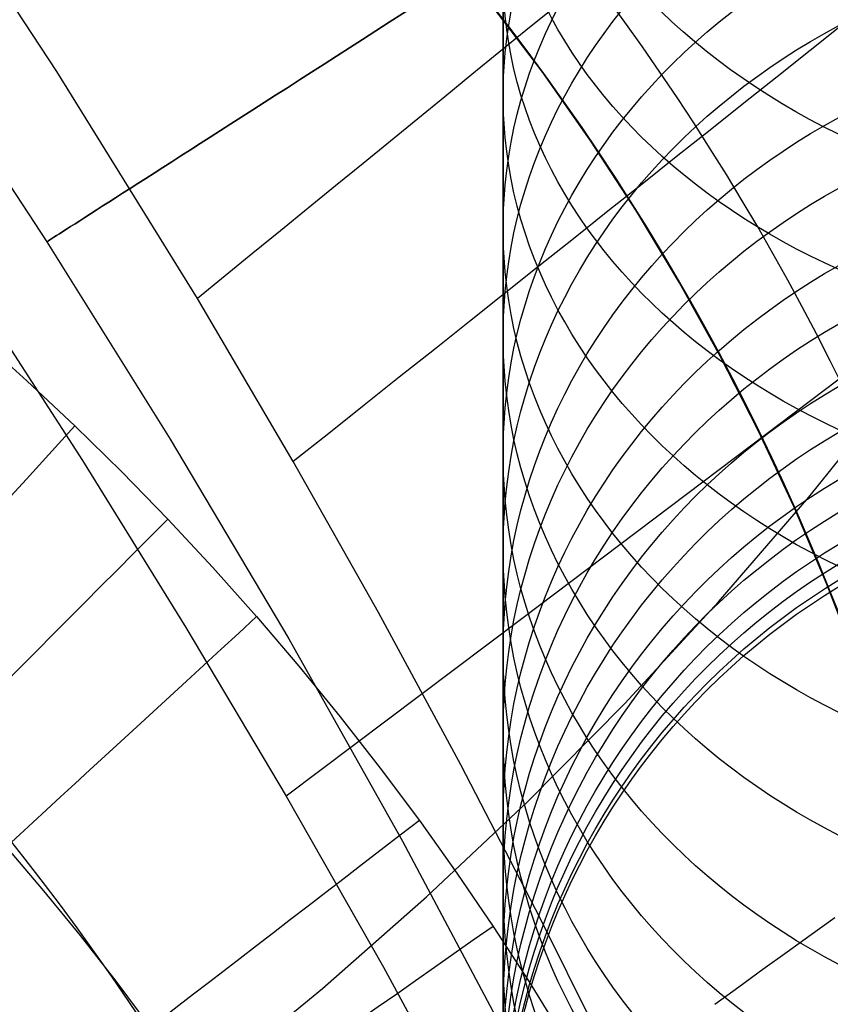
# Model space of a CAD drawing. Extents: x 35624 to 36541, y 4015 to 4839.
# Tile 111 of 150: x 36334 to 36350, y 4577 to 4597. Entities that reach past the tile are written whole.
import ezdxf

# ---------------------------------------------------------------- set-up
doc = ezdxf.new("R2010")
doc.units = 0
for name, color, linetype in [('FUSTO_INTERNO', 200, 'CONTINUOUS'), ('GAMBE', 96, 'CONTINUOUS'), ('IGES_LEVEL_1', 4, 'CONTINUOUS'), ('IGES_LEVEL_3', 87, 'CONTINUOUS')]:
    doc.layers.add(name, color=color, linetype=linetype)

msp = doc.modelspace()

# ---------------------------------------------------------------- linework, layer by layer
at = {"layer": 'FUSTO_INTERNO'}
for p, q in [((36343.34948329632, 4597.273143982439, -193.1533720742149), (36344.36255928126, 4595.932042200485, -193.1533720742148)), ((36344.36255928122, 4595.93204220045, -168.1533720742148), (36343.34948329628, 4597.273143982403, -168.1533720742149)), ((36343.34948329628, 4597.273143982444, -180.653372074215), (36344.36255928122, 4595.932042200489, -180.6533720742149)), ((36344.36255928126, 4595.932042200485, -193.1533720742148), (36345.32821438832, 4594.556401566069, -193.1533720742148)), ((36345.32821438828, 4594.556401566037, -168.1533720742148), (36344.36255928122, 4595.93204220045, -168.1533720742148)), ((36344.36255928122, 4595.932042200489, -180.6533720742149), (36345.32821438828, 4594.556401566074, -180.6533720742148)), ((36345.32821438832, 4594.556401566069, -193.1533720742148), (36346.24527211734, 4593.147898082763, -193.1533720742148)), ((36346.2452721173, 4593.147898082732, -168.1533720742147), (36345.32821438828, 4594.556401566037, -168.1533720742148)), ((36345.32821438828, 4594.556401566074, -180.6533720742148), (36346.2452721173, 4593.147898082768, -180.6533720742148)), ((36346.24527211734, 4593.147898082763, -193.1533720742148), (36347.1126151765, 4591.708247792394, -193.1533720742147)), ((36347.11261517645, 4591.708247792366, -168.1533720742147), (36346.2452721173, 4593.147898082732, -168.1533720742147)), ((36346.2452721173, 4593.147898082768, -180.6533720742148), (36347.11261517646, 4591.708247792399, -180.6533720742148)), ((36347.1126151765, 4591.708247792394, -193.1533720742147), (36347.92918684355, 4590.239204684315, -193.1533720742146)), ((36347.92918684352, 4590.239204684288, -168.1533720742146), (36347.11261517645, 4591.708247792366, -168.1533720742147)), ((36347.11261517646, 4591.708247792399, -180.6533720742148), (36347.92918684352, 4590.23920468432, -180.6533720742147)), ((36347.92918684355, 4590.239204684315, -193.1533720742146), (36348.69399225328, 4588.742558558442, -193.1533720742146)), ((36348.69399225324, 4588.742558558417, -168.1533720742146), (36347.92918684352, 4590.239204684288, -168.1533720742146)), ((36347.92918684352, 4590.23920468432, -180.6533720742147), (36348.69399225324, 4588.742558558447, -180.6533720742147)), ((36348.69399225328, 4588.742558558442, -193.1533720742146), (36349.40609960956, 4587.220132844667, -193.1533720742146)), ((36349.40609960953, 4587.220132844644, -168.1533720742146), (36348.69399225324, 4588.742558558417, -168.1533720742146)), ((36348.69399225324, 4588.742558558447, -180.6533720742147), (36349.40609960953, 4587.220132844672, -180.6533720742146)), ((36349.40609960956, 4587.220132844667, -193.1533720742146), (36350.06464132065, 4585.673782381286, -193.1533720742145)), ((36350.06464132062, 4585.673782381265, -168.1533720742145), (36349.40609960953, 4587.220132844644, -168.1533720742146)), ((36349.40609960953, 4587.220132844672, -180.6533720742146), (36350.06464132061, 4585.673782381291, -180.6533720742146)), ((36350.06464132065, 4585.673782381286, -193.1533720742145), (36350.66881505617, 4584.105391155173, -193.1533720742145)), ((36350.66881505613, 4584.105391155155, -168.1533720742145), (36350.06464132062, 4585.673782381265, -168.1533720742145)), ((36350.06464132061, 4585.673782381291, -180.6533720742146), (36350.66881505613, 4584.105391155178, -180.6533720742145))]:
    msp.add_line(p, q, dxfattribs=at)
for centre, radius, start, end in [((36305.38336492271, 4567.640006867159, -185.1533764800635), 50.09517449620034, 359.9999999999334, 90.00000000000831), ((36305.38337226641, 4567.639871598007, -160.1533764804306), 50.09517449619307, 359.9999999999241, 90.00000000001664), ((36305.57704900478, 4567.639871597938, -193.153372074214), 63.01512514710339, 359.9999999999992, 45.08799321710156), ((36305.57695660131, 4567.639871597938, -193.1533720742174), 48.01521755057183, 0, 45.11540427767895)]:
    msp.add_arc(centre, radius, start, end, dxfattribs=at)
at = {"layer": 'GAMBE'}
for p, q in [((36332.47768535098, 4595.466791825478, -380.0065311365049), (36334.40096001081, 4592.532328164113, -380.006531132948)), ((36334.40096001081, 4592.532328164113, -380.006531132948), (36336.88137020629, 4588.573296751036, -380.0065311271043)), ((36336.88137020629, 4588.573296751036, -380.0065311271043), (36339.26475625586, 4584.56181533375, -380.006531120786)), ((36339.26475625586, 4584.56181533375, -380.006531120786), (36341.5499836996, 4580.498357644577, -380.0065311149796)), ((36341.5499836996, 4580.498357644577, -380.0065311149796), (36343.73591807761, 4576.383397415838, -380.0065311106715))]:
    msp.add_line(p, q, dxfattribs=at)
at = {"layer": 'GAMBE', "extrusion": (4.99406116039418e-14, -0.5753911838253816, 0.8178783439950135)}
msp.add_circle((36357.56802667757, 3768.086232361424, -2651.162263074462), 14.06292143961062, dxfattribs=at)
at = {"layer": 'GAMBE', "extrusion": (6.28165085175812e-14, -0.6021473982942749, 0.7983849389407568)}
msp.add_circle((36357.56802445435, 3678.352400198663, -2769.321411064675), 14.02919564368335, dxfattribs=at)
at = {"layer": 'GAMBE', "extrusion": (-1.417040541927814e-13, 0.673816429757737, 0.7388987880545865)}
msp.add_circle((-36357.56800995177, -3299.611278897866, 3209.697253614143), 14.00027339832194, dxfattribs=at)
at = {"layer": 'GAMBE', "extrusion": (-0.539451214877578, 0.8420168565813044, -2.100341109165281e-07)}
msp.add_circle((-33086.62758387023, -380.0142733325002, -15733.64702520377), 15.00235862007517, dxfattribs=at)
at = {"layer": 'GAMBE', "extrusion": (-1.682014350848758e-13, -0.6470589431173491, 0.762439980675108)}
msp.add_circle((36357.56802816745, 3513.311896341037, -2966.03859670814), 14.00036131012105, dxfattribs=at)
at = {"layer": 'GAMBE', "extrusion": (-5.905235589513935e-14, 0.6124691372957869, 0.7904945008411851)}
msp.add_circle((-36357.56801135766, -3545.733280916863, 2926.834673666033), 14.0002815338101, dxfattribs=at)
at = {"layer": 'GAMBE', "extrusion": (-1.086059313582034e-13, -0.5837813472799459, 0.811910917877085)}
msp.add_circle((36357.56802808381, 3739.721807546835, -2666.211660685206), 14.00036096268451, dxfattribs=at)
at = {"layer": 'GAMBE', "extrusion": (-1.482651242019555e-13, 0.5469826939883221, 0.8371439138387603)}
msp.add_circle((-36357.56801274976, -3769.046428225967, 2624.22504159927), 14.00028942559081, dxfattribs=at)
at = {"layer": 'GAMBE', "extrusion": (1.502938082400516e-13, -0.5169262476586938, 0.856029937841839)}
msp.add_circle((36357.56802783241, 3940.820499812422, -2350.075377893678), 14.00035993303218, dxfattribs=at)
at = {"layer": 'GAMBE', "extrusion": (-1.986533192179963e-14, 0.4779936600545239, 0.8783632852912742)}
msp.add_circle((-36357.56801415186, -3967.238127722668, 2304.804815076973), 14.00029706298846, dxfattribs=at)
at = {"layer": 'GAMBE', "extrusion": (3.30965450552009e-14, -0.446847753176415, 0.894610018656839)}
msp.add_circle((36357.56802742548, 4115.761112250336, -2019.297962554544), 14.00035825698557, dxfattribs=at)
at = {"layer": 'GAMBE', "extrusion": (-7.10511196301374e-14, 0.4061088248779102, 0.9138247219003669)}
msp.add_circle((-36357.56801559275, -4138.727415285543, 1971.393197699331), 14.00030443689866, dxfattribs=at)
at = {"layer": 'GAMBE', "extrusion": (-3.43653163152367e-14, -0.3739049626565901, 0.9274670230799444)}
msp.add_circle((36357.56802686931, 4263.710531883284, -1675.572396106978), 14.00035595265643, dxfattribs=at)
at = {"layer": 'GAMBE', "extrusion": (-5.937838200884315e-14, 0.3317147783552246, 0.9433797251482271)}
msp.add_circle((-36357.56801699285, -4282.789595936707, 1625.782827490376), 14.00031146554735, dxfattribs=at)
at = {"layer": 'GAMBE', "extrusion": (1.667515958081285e-15, -0.2985535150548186, 0.9543928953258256)}
msp.add_circle((36357.56802617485, 4383.731358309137, -1321.047849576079), 14.00035304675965, dxfattribs=at)
at = {"layer": 'GAMBE', "extrusion": (-9.689760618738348e-14, 0.2551921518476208, 0.9668903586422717)}
msp.add_circle((-36357.56801837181, -4398.749619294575, 1269.740889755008), 14.00031816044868, dxfattribs=at)
at = {"layer": 'GAMBE', "extrusion": (-1.065760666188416e-14, -0.2212943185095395, 0.9752070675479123)}
msp.add_circle((36357.56802535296, 4475.018453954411, -958.0818256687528), 14.00034956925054, dxfattribs=at)
at = {"layer": 'GAMBE', "extrusion": (-5.473822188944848e-15, 0.1770427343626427, 0.9842031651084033)}
msp.add_circle((-36357.568019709, -4485.850241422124, 905.602418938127), 14.0003244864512, dxfattribs=at)
at = {"layer": 'GAMBE', "extrusion": (-2.059021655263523e-14, -0.1425033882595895, 0.9897943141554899)}
msp.add_circle((36357.56802440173, 4537.062479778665, -588.4414269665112), 14.00034552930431, dxfattribs=at)
at = {"layer": 'GAMBE', "extrusion": (-2.597344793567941e-14, 0.09778550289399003, 0.9952075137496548)}
msp.add_circle((-36357.56802099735, -4543.53334113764, 535.7883912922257), 14.00033041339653, dxfattribs=at)
at = {"layer": 'GAMBE', "extrusion": (8.158153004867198e-14, -0.06256925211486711, 0.9980406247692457)}
msp.add_circle((36357.56802336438, 4569.360672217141, -213.9505266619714), 14.00034097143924, dxfattribs=at)
at = {"layer": 'GAMBE', "extrusion": (-5.650535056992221e-15, 0.01778154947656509, 0.9998418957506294)}
msp.add_circle((-36357.56802221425, -4571.48300078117, 161.9829199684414), 14.00033591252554, dxfattribs=at)
at = {"layer": 'GAMBE', "extrusion": (0.9999999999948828, -3.06280549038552e-06, 9.239873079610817e-07)}
msp.add_arc((4677.059433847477, 78.39869881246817, 36343.55359521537), 103.3315106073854, 286.3391865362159, 220.0858950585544, dxfattribs=at)
at = {"layer": 'IGES_LEVEL_1'}
for p, q in [((36334.60348767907, 4595.955473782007, -319.7308540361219), (36331.65833969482, 4600.436460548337, -319.7308540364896)), ((36344.56349986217, 4597.213651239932, -318.1059469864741), (36344.02552693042, 4596.774817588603, -318.3325157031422)), ((36350.39911540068, 4596.903212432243, -316.0042643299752), (36349.7387673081, 4596.377888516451, -316.4304132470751)), ((36344.02552693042, 4596.774817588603, -318.3325157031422), (36343.4852644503, 4596.334145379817, -318.5427205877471)), ((36343.4852644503, 4596.334145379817, -318.5427205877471), (36342.94284452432, 4595.891744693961, -318.7363976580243)), ((36349.7387673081, 4596.377888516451, -316.4304132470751), (36349.0730114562, 4595.848333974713, -316.832398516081)), ((36337.42854837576, 4591.396623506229, -319.7308540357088), (36334.60348767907, 4595.955473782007, -319.7308540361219)), ((36342.94284452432, 4595.891744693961, -318.7363976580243), (36342.39839734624, 4595.447724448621, -318.9133864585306)), ((36349.0730114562, 4595.848333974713, -316.832398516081), (36348.40219669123, 4595.31481506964, -317.2098564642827)), ((36342.39839734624, 4595.447724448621, -318.9133864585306), (36341.85205196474, 4595.002192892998, -319.0735302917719)), ((36348.40219669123, 4595.31481506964, -317.2098564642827), (36347.7266494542, 4594.777584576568, -317.5624274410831)), ((36341.85205196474, 4595.002192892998, -319.0735302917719), (36341.30393697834, 4594.555258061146, -319.2166764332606)), ((36347.7266494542, 4594.777584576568, -317.5624274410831), (36347.04667769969, 4594.23688414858, -317.8897568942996)), ((36341.30393697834, 4594.555258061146, -319.2166764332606), (36340.75418116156, 4594.107028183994, -319.3426763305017)), ((36340.75418116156, 4594.107028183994, -319.3426763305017), (36340.20291402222, 4593.657612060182, -319.4513857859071)), ((36347.04667769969, 4594.23688414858, -317.8897568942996), (36346.36257453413, 4593.6929465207, -318.1914963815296)), ((36340.20291402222, 4593.657612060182, -319.4513857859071), (36339.65026629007, 4593.207119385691, -319.5426651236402)), ((36346.36257453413, 4593.6929465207, -318.1914963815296), (36345.67462157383, 4593.14599755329, -318.4673045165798)), ((36339.65026629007, 4593.207119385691, -319.5426651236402), (36339.09637033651, 4592.755661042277, -319.6163793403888)), ((36345.67462157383, 4593.14599755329, -318.4673045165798), (36344.98309202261, 4592.596258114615, -318.7168478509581)), ((36339.09637033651, 4592.755661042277, -319.6163793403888), (36338.5413605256, 4592.303349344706, -319.6723982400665)), ((36344.98309202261, 4592.596258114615, -318.7168478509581), (36344.28825346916, 4592.043945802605, -318.9398016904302)), ((36338.5413605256, 4592.303349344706, -319.6723982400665), (36337.98537349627, 4591.850298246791, -319.710596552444)), ((36344.28825346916, 4592.043945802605, -318.9398016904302), (36343.59037040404, 4591.489276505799, -319.1358508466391)), ((36337.98537349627, 4591.850298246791, -319.710596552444), (36337.42854837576, 4591.396623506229, -319.7308540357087)), ((36332.9781926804, 4591.456323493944, -103.0000275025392), (36335.11617368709, 4588.144646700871, -103.0000275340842)), ((36339.35406313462, 4588.123957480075, -319.7308540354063), (36337.42854837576, 4591.396623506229, -319.7308540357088)), ((36343.59037040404, 4591.489276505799, -319.1358508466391), (36342.88970645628, 4590.932465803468, -319.3046903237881)), ((36342.88970645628, 4590.932465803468, -319.3046903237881), (36342.18652634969, 4590.373730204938, -319.4460259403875)), ((36333.02004595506, 4590.625688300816, -319.7308540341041), (36334.00238690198, 4589.743505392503, -319.7308540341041)), ((36342.18652634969, 4590.373730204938, -319.4460259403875), (36341.48109757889, 4589.813288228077, -319.5595748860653)), ((36350.79774170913, 4590.144458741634, -110.22500237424), (36348.5635814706, 4588.450143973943, -108.7274393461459)), ((36341.48109757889, 4589.813288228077, -319.5595748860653), (36340.77369180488, 4589.251361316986, -319.6450662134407)), ((36334.00238690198, 4589.743505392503, -319.7308540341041), (36334.96546376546, 4588.839212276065, -319.7308540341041)), ((36340.77369180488, 4589.251361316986, -319.6450662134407), (36340.06458597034, 4588.688174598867, -319.7022412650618)), ((36334.96546376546, 4588.839212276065, -319.7308540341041), (36335.9087886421, 4587.913254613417, -319.7308540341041)), ((36340.06458597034, 4588.688174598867, -319.7022412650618), (36339.35406313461, 4588.123957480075, -319.7308540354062)), ((36348.5635814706, 4588.450143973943, -108.7274393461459), (36343.94717537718, 4584.965045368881, -105.8281770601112)), ((36335.11617368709, 4588.144646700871, -103.0000275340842), (36337.19365279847, 4584.792606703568, -103.000027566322)), ((36341.06391817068, 4585.0918720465, -319.7308540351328), (36339.35406313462, 4588.123957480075, -319.7308540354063)), ((36335.9087886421, 4587.913254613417, -319.7308540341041), (36336.83190492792, 4586.966075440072, -319.730854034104)), ((36336.83190492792, 4586.966075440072, -319.730854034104), (36337.7350897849, 4585.997326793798, -319.7308540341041)), ((36337.7350897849, 4585.997326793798, -319.7308540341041), (36338.61712899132, 4585.008257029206, -319.7308540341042)), ((36338.61712899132, 4585.008257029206, -319.7308540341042), (36339.46669767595, 4584.012406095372, -319.7308540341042)), ((36342.72026263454, 4582.029548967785, -319.730854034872), (36341.06391817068, 4585.0918720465, -319.7308540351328)), ((36343.94717537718, 4584.965045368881, -105.8281770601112), (36339.20976557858, 4581.400846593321, -103.0000275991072)), ((36337.19365279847, 4584.792606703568, -103.000027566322), (36339.20976557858, 4581.400846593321, -103.0000275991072)), ((36339.46669767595, 4584.012406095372, -319.7308540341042), (36340.29484178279, 4582.997711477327, -319.730854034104)), ((36340.29484178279, 4582.997711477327, -319.730854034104), (36341.10117237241, 4581.964666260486, -319.7308540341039)), ((36341.10117237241, 4581.964666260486, -319.7308540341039), (36341.8853005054, 4580.913763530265, -319.730854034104)), ((36344.32228209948, 4578.937687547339, -319.7308540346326), (36342.72026263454, 4582.029548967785, -319.730854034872)), ((36339.20976557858, 4581.400846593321, -103.0000275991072), (36341.16328564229, 4577.970258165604, -103.0000276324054)), ((36341.8853005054, 4580.913763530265, -319.730854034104), (36342.63690775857, 4579.859746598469, -319.7308540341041)), ((36333.5861076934, 4580.384062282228, -317.106484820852), (36334.33872693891, 4579.502663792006, -317.10697209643)), ((36342.63690775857, 4579.859746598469, -319.7308540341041), (36343.36614634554, 4578.78929709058, -319.7308540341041)), ((36334.33872693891, 4579.502663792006, -317.10697209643), (36335.07253526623, 4578.604477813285, -317.1074989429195)), ((36345.86916213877, 4575.816987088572, -319.7308540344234), (36344.32228209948, 4578.937687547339, -319.7308540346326)), ((36350.23450295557, 4578.963750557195, -319.1432867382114), (36349.75351244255, 4578.616872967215, -319.2573120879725)), ((36343.36614634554, 4578.78929709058, -319.7308540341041), (36344.09041126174, 4577.674942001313, -319.7308540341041)), ((36335.07253526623, 4578.604477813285, -317.1074989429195), (36335.78707701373, 4577.69006357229, -317.1080637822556)), ((36349.75351244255, 4578.616872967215, -319.2573120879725), (36349.27131527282, 4578.26916118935, -319.3593386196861)), ((36349.27131527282, 4578.26916118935, -319.3593386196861), (36348.7879936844, 4577.92067592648, -319.4492831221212)), ((36341.16328564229, 4577.970258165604, -103.0000276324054), (36343.05258477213, 4574.501971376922, -103.0000276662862)), ((36348.7879936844, 4577.92067592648, -319.4492831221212), (36348.30363059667, 4577.571478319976, -319.5270646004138)), ((36335.78707701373, 4577.69006357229, -317.1080637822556), (36336.48189709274, 4576.759980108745, -317.1086650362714)), ((36344.09041126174, 4577.674942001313, -319.7308540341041), (36344.79046277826, 4576.544394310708, -319.730854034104)), ((36348.30363059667, 4577.571478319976, -319.5270646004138), (36347.81830978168, 4577.221630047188, -319.5926043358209))]:
    msp.add_line(p, q, dxfattribs=at)
msp.add_arc((36294.58771619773, 4549.328569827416, -319.7308540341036), 50, 0, 90, dxfattribs=at)
msp.add_arc((36294.58771619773, 4549.328569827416, -319.7308540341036), 50, 0, 90, dxfattribs=at)
at = {"layer": 'IGES_LEVEL_1', "extrusion": (0.7392532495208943, -0.673427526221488, 7.304145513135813e-08)}
msp.add_arc((27861.21793062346, -309.6450545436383, 23770.49062801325), 10.08772795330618, 185.4771699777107, 270.3537154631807, dxfattribs=at)
at = {"layer": 'IGES_LEVEL_1', "extrusion": (0.7087642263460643, -0.7054454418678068, -7.936346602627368e-09)}
msp.add_arc((28884.67276453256, -309.6503948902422, 22518.39224557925), 10.08044235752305, 185.45172607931, 270.3247570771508, dxfattribs=at)
at = {"layer": 'IGES_LEVEL_1', "extrusion": (-0.6767120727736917, 0.7362477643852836, 7.386656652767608e-08)}
msp.add_arc((-29856.90405293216, -309.6562268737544, -21215.0788637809), 10.0731943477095, 269.7041661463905, 354.5710063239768, dxfattribs=at)
at = {"layer": 'IGES_LEVEL_1', "extrusion": (-0.6094635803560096, 0.7928140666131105, 1.282317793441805e-07)}
msp.add_arc((-31604.21593674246, -309.6694200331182, -18517.24270346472), 10.05914735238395, 269.7605420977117, 354.6066987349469, dxfattribs=at)
at = {"layer": 'IGES_LEVEL_1', "extrusion": (-0.5743146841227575, 0.8186346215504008, -9.495723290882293e-08)}
msp.add_arc((-32381.56643532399, -309.6800841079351, -17124.17337455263), 10.05246513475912, 269.7874895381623, 354.6193739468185, dxfattribs=at)
at = {"layer": 'IGES_LEVEL_3'}
for p, q in [((36349.71034397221, 4587.409765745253, 77.97675634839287), (36351.45004012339, 4589.577941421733, 77.97675634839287)), ((36347.89636961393, 4585.303340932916, 77.97675634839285), (36349.71034397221, 4587.409765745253, 77.97675634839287)), ((36346.01030728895, 4583.261210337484, 77.97675634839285), (36347.89636961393, 4585.303340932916, 77.97675634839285)), ((36344.05443427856, 4581.285839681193, 77.97675634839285), (36346.01030728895, 4583.261210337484, 77.97675634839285)), ((36342.03111215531, 4579.37961407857, 77.97675634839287), (36344.05443427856, 4581.285839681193, 77.97675634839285)), ((36339.9427839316, 4577.544835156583, 77.97675634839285), (36342.03111215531, 4579.37961407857, 77.97675634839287)), ((36337.7919711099, 4575.783718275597, 77.97675634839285), (36339.9427839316, 4577.544835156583, 77.97675634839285))]:
    msp.add_line(p, q, dxfattribs=at)

doc.saveas('drawing.dxf')
